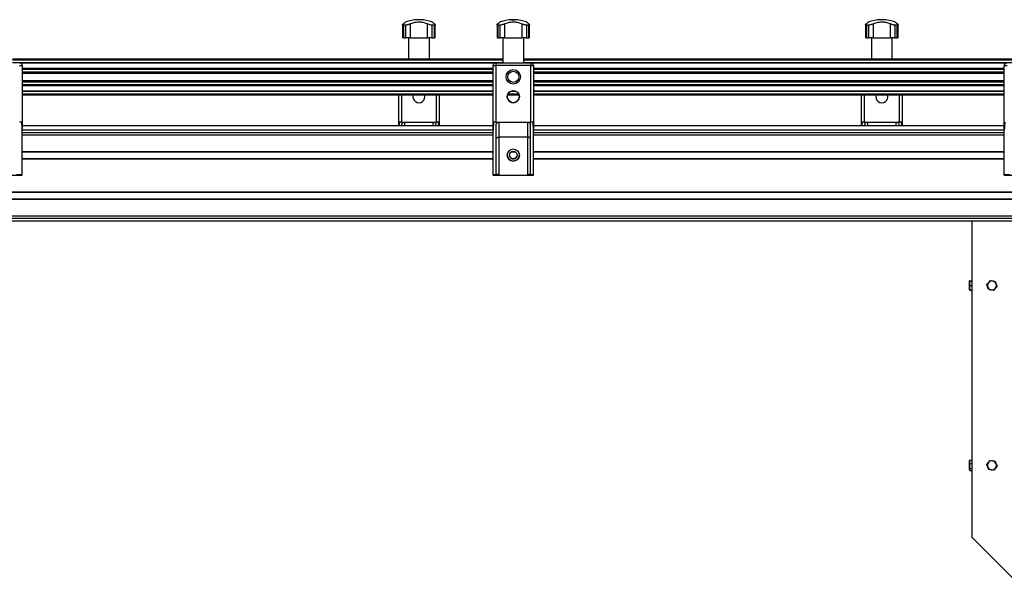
# Model space of a CAD drawing. Header units: millimetres. Extents: x 0 to 420, y 0 to 297.
# Tile 15 of 21: x 140 to 195, y 216 to 248. Entities that reach past the tile are written whole.
import ezdxf

# ---------------------------------------------------------------- set-up
doc = ezdxf.new("R2010")
doc.units = ezdxf.units.MM

msp = doc.modelspace()

# ---------------------------------------------------------------- linework, layer by layer
at = {"color": 7, "linetype": 'Continuous', "lineweight": 25}
for p, q in [((161.18318, 247.23979), (161.18318, 246.51829)), ((161.36292, 247.21685), (161.23048, 247.21685)), ((161.23048, 247.21685), (161.23048, 246.51829)), ((161.36292, 246.51829), (161.36292, 247.21685)), ((161.60321, 247.28442), (161.60321, 246.51829)), ((162.00179, 247.51829), (162.00179, 247.51658)), ((162.08943, 247.51829), (162.00179, 247.51829)), ((162.08943, 247.51658), (162.00179, 247.51658)), ((162.17707, 247.51829), (162.08943, 247.51829)), ((162.17707, 247.51658), (162.08943, 247.51658)), ((162.17707, 247.51658), (162.17707, 247.51829)), ((162.57565, 246.51829), (162.57565, 247.28442)), ((162.94838, 247.21685), (162.81595, 247.21685)), ((162.81595, 247.21685), (162.81595, 246.51829)), ((162.94838, 246.51829), (162.94838, 247.21685)), ((162.99568, 246.51829), (162.99568, 247.24019)), ((166.43318, 247.23978), (166.43318, 246.51829)), ((166.61292, 247.21685), (166.48048, 247.21685)), ((166.48048, 247.21685), (166.48048, 246.51829)), ((166.61292, 246.51829), (166.61292, 247.21685)), ((166.85321, 247.28442), (166.85321, 246.51829)), ((167.25179, 247.5183), (167.25179, 247.51829)), ((167.25179, 247.51829), (167.25179, 247.51658)), ((167.42707, 247.51829), (167.42707, 247.5183)), ((167.42707, 247.51658), (167.42707, 247.51829)), ((167.82565, 246.51829), (167.82565, 247.28442)), ((168.19838, 247.21685), (168.06595, 247.21685)), ((168.06595, 247.21685), (168.06595, 246.51829)), ((168.19838, 246.51829), (168.19838, 247.21685)), ((168.24568, 246.51829), (168.24568, 247.24019)), ((186.93318, 247.23979), (186.93318, 246.51829)), ((187.11292, 247.21685), (186.98048, 247.21685)), ((186.98048, 247.21685), (186.98048, 246.51829)), ((187.11292, 246.51829), (187.11292, 247.21685)), ((187.35321, 247.28442), (187.35321, 246.51829)), ((187.75179, 247.51829), (187.75179, 247.51658)), ((187.83943, 247.51829), (187.75179, 247.51829)), ((187.83943, 247.51658), (187.75179, 247.51658)), ((187.92707, 247.51829), (187.83943, 247.51829)), ((187.92707, 247.51658), (187.83943, 247.51658)), ((187.92707, 247.51658), (187.92707, 247.51829)), ((188.32565, 246.51829), (188.32565, 247.28442)), ((188.69838, 247.21685), (188.56595, 247.21685)), ((188.56595, 247.21685), (188.56595, 246.51829)), ((188.69838, 246.51829), (188.69838, 247.21685)), ((188.74568, 246.51829), (188.74568, 247.24019)), ((161.23048, 246.51829), (161.18318, 246.51829)), ((161.23048, 246.51829), (161.36292, 246.51829)), ((161.60321, 246.51829), (161.36292, 246.51829)), ((161.50735, 246.51829), (161.50735, 245.34329)), ((161.60321, 246.51829), (162.57565, 246.51829)), ((162.81595, 246.51829), (162.57565, 246.51829)), ((162.67151, 245.34329), (162.67151, 246.51829)), ((162.81595, 246.51829), (162.94838, 246.51829)), ((162.99568, 246.51829), (162.94838, 246.51829)), ((166.48048, 246.51829), (166.61292, 246.51829)), ((166.75735, 246.51829), (166.75735, 245.11829)), ((167.92151, 245.11829), (167.92151, 246.51829)), ((168.06595, 246.51829), (168.19838, 246.51829)), ((186.98048, 246.51829), (186.93318, 246.51829)), ((186.98048, 246.51829), (187.11292, 246.51829)), ((187.35321, 246.51829), (187.11292, 246.51829)), ((187.25735, 246.51829), (187.25735, 245.34329)), ((187.35321, 246.51829), (188.32565, 246.51829)), ((188.56595, 246.51829), (188.32565, 246.51829)), ((188.42151, 245.34329), (188.42151, 246.51829)), ((188.56595, 246.51829), (188.69838, 246.51829)), ((188.74568, 246.51829), (188.69838, 246.51829)), ((139.48401, 245.34329), (166.75735, 245.34329)), ((139.48401, 245.29329), (166.75735, 245.29329)), ((139.48401, 245.14329), (166.75735, 245.14329)), ((139.88915, 245.11779), (166.35221, 245.11779)), ((140.02693, 244.96829), (140.02693, 241.40463)), ((140.02693, 244.96829), (140.02693, 244.96829)), ((140.02693, 244.82328), (166.21443, 244.82328)), ((166.21443, 241.40463), (166.21443, 244.96829)), ((166.21443, 244.96829), (166.21443, 244.96829)), ((166.36443, 245.11829), (168.31443, 245.11829)), ((166.36443, 245.11829), (166.36443, 244.96829)), ((166.36443, 245.11829), (166.36443, 245.11829)), ((166.75735, 245.11829), (166.36443, 245.11829)), ((168.31443, 244.96829), (166.36443, 244.96829)), ((166.36443, 244.96829), (166.36443, 241.8288)), ((167.92151, 245.34329), (195.19485, 245.34329)), ((167.92151, 245.29329), (195.19485, 245.29329)), ((167.92151, 245.14329), (195.19485, 245.14329)), ((168.31443, 245.11829), (167.92151, 245.11829)), ((168.31443, 245.11829), (168.31443, 244.96829)), ((168.31443, 245.11829), (168.31443, 245.11829)), ((168.31443, 241.8288), (168.31443, 244.96829)), ((168.32665, 245.11779), (194.78971, 245.11779)), ((168.46443, 244.96829), (168.46443, 241.40463)), ((168.46443, 244.96829), (168.46443, 244.96829)), ((168.46443, 244.82328), (194.65193, 244.82328)), ((194.65193, 241.40463), (194.65193, 244.96829)), ((194.65193, 244.96829), (194.65193, 244.96829)), ((140.02693, 244.76527), (166.21443, 244.76527)), ((140.02693, 244.61584), (166.21443, 244.61584)), ((140.02693, 244.54829), (166.21443, 244.54829)), ((168.46443, 244.76527), (194.65193, 244.76527)), ((168.46443, 244.61584), (194.65193, 244.61584)), ((168.46443, 244.54829), (194.65193, 244.54829)), ((140.02693, 244.13829), (166.21443, 244.13829)), ((140.02693, 244.07074), (166.21443, 244.07074)), ((140.02693, 243.92131), (166.21443, 243.92131)), ((140.02693, 243.8633), (166.21443, 243.8633)), ((168.46443, 244.13829), (194.65193, 244.13829)), ((168.46443, 244.07074), (194.65193, 244.07074)), ((168.46443, 243.92131), (194.65193, 243.92131)), ((168.46443, 243.8633), (194.65193, 243.8633)), ((140.02693, 243.56879), (166.21443, 243.56879)), ((140.02693, 243.54329), (166.21443, 243.54329)), ((140.02693, 243.39329), (166.21443, 243.39329)), ((140.02693, 243.34329), (166.21443, 243.34329)), ((160.96443, 241.63329), (160.96443, 243.34329)), ((161.11443, 243.34329), (161.11443, 241.8288)), ((163.06443, 241.8288), (163.06443, 243.34329)), ((163.21443, 243.34329), (163.21443, 241.63329)), ((167.01709, 243.34329), (167.66178, 243.34329)), ((167.0371, 243.39329), (167.64177, 243.39329)), ((167.18482, 243.54329), (167.49404, 243.54329)), ((167.25024, 243.56879), (167.42862, 243.56879)), ((168.46443, 243.56879), (194.65193, 243.56879)), ((168.46443, 243.54329), (194.65193, 243.54329)), ((168.46443, 243.39329), (194.65193, 243.39329)), ((168.46443, 243.34329), (194.65193, 243.34329)), ((186.71443, 241.63329), (186.71443, 243.34329)), ((186.86443, 243.34329), (186.86443, 241.8288)), ((188.81443, 241.8288), (188.81443, 243.34329)), ((188.96443, 243.34329), (188.96443, 241.63329)), ((139.98874, 241.8288), (139.87693, 241.8288)), ((140.02693, 241.63329), (166.21443, 241.63329)), ((161.00263, 241.8288), (160.98019, 241.63329)), ((161.11443, 241.8288), (161.00263, 241.8288)), ((161.11443, 241.8288), (163.06443, 241.8288)), ((161.13943, 241.63329), (161.13943, 241.6788)), ((161.28943, 241.8288), (161.28943, 241.63329)), ((162.88943, 241.63329), (162.88943, 241.8288)), ((163.03943, 241.63329), (163.03943, 241.6788)), ((163.17624, 241.8288), (163.06443, 241.8288)), ((166.36443, 241.8288), (166.25263, 241.8288)), ((166.36443, 241.8288), (168.31443, 241.8288)), ((166.38943, 238.92151), (166.38943, 241.6788)), ((166.53943, 241.8288), (166.53943, 240.9954)), ((168.13943, 240.9954), (168.13943, 241.8288)), ((168.28943, 238.92151), (168.28943, 241.6788)), ((168.42624, 241.8288), (168.31443, 241.8288)), ((168.46443, 241.63329), (194.65193, 241.63329)), ((186.75263, 241.8288), (186.73019, 241.63329)), ((186.86443, 241.8288), (186.75263, 241.8288)), ((186.86443, 241.8288), (188.81443, 241.8288)), ((186.88943, 241.63329), (186.88943, 241.6788)), ((187.03943, 241.8288), (187.03943, 241.63329)), ((188.63943, 241.63329), (188.63943, 241.8288)), ((188.78943, 241.63329), (188.78943, 241.6788)), ((188.92624, 241.8288), (188.81443, 241.8288)), ((140.02693, 238.91829), (140.02693, 241.40463)), ((140.02693, 241.39329), (166.21443, 241.39329)), ((140.02693, 241.24329), (166.21443, 241.24329)), ((140.02693, 241.11829), (166.21443, 241.11829)), ((166.21443, 238.91829), (166.21443, 241.40463)), ((168.13943, 240.9954), (166.53943, 240.9954)), ((166.53943, 240.9954), (166.53943, 238.91829)), ((168.13943, 238.91829), (168.13943, 240.9954)), ((168.46443, 238.91829), (168.46443, 241.40463)), ((168.46443, 241.39329), (194.65193, 241.39329)), ((168.46443, 241.24329), (194.65193, 241.24329)), ((168.46443, 241.11829), (194.65193, 241.11829)), ((194.65193, 238.91829), (194.65193, 241.40463)), ((140.02693, 240.20079), (166.21443, 240.20079)), ((140.02693, 240.17829), (166.21443, 240.17829)), ((167.23488, 240.17829), (167.44398, 240.17829)), ((167.29361, 240.20079), (167.38526, 240.20079)), ((168.46443, 240.20079), (194.65193, 240.20079)), ((168.46443, 240.17829), (194.65193, 240.17829)), ((140.02693, 239.80829), (166.21443, 239.80829)), ((140.02693, 239.78579), (166.21443, 239.78579)), ((140.02693, 239.78579), (166.21443, 239.78579)), ((167.23488, 239.80829), (167.44398, 239.80829)), ((167.29361, 239.78579), (167.38526, 239.78579)), ((167.29361, 239.78579), (167.38526, 239.78579)), ((168.46443, 239.80829), (194.65193, 239.80829)), ((168.46443, 239.78579), (194.65193, 239.78579)), ((168.46443, 239.78579), (194.65193, 239.78579)), ((137.77693, 238.86829), (140.02693, 238.86829)), ((139.70193, 238.91829), (140.02693, 238.91829)), ((140.02693, 238.86829), (140.02693, 238.91829)), ((166.21443, 238.91829), (166.53943, 238.91829)), ((166.21443, 238.86829), (166.21443, 238.91829)), ((166.21443, 238.86829), (168.46443, 238.86829)), ((168.13943, 238.91829), (168.46443, 238.91829)), ((168.46443, 238.86829), (168.46443, 238.91829)), ((194.65193, 238.91829), (194.97693, 238.91829)), ((194.65193, 238.86829), (194.65193, 238.91829)), ((194.65193, 238.86829), (196.90193, 238.86829)), ((105.46443, 237.95079), (229.21443, 237.95079)), ((107.90664, 237.92829), (226.77222, 237.92829)), ((105.46443, 237.53579), (229.21443, 237.53579)), ((107.90664, 237.55829), (226.77222, 237.55829)), ((105.46443, 236.61829), (229.21443, 236.61829)), ((105.46443, 236.49329), (229.21443, 236.49329)), ((105.46443, 236.34329), (229.21443, 236.34329)), ((192.83943, 236.34329), (192.83943, 218.74329)), ((192.73101, 232.99527), (192.71693, 232.99327)), ((192.71693, 232.99327), (192.73101, 232.99126)), ((192.71693, 232.86527), (192.71693, 232.99327)), ((192.71693, 232.61529), (192.71693, 232.86527)), ((192.73101, 232.99527), (192.83943, 232.99527)), ((192.73101, 232.99126), (192.83943, 232.99126)), ((193.68381, 232.81098), (193.78327, 232.91558)), ((193.78327, 232.91558), (193.88274, 233.02017)), ((193.88274, 233.02017), (194.02305, 232.98632)), ((194.02305, 232.98632), (194.16337, 232.95248)), ((192.73101, 232.73928), (192.71693, 232.61529)), ((192.71693, 232.61529), (192.73101, 232.49131)), ((192.71693, 232.49332), (192.71693, 232.61529)), ((192.73101, 232.49131), (192.71693, 232.49332)), ((192.73101, 232.73928), (192.83943, 232.73928)), ((192.73101, 232.49131), (192.83943, 232.49131)), ((193.90581, 232.50026), (193.7655, 232.53411)), ((194.04612, 232.46642), (193.90581, 232.50026)), ((194.14559, 232.57101), (194.04612, 232.46642)), ((194.24506, 232.6756), (194.14559, 232.57101)), ((192.72375, 223.01202), (192.71693, 222.99329)), ((192.71693, 222.93755), (192.71693, 222.99329)), ((192.71693, 222.70414), (192.71693, 222.93755)), ((192.7263, 223.0111), (192.73101, 223.02841)), ((192.73101, 223.02841), (192.83943, 223.02841)), ((193.768, 222.89794), (193.85729, 223.01135)), ((193.85729, 223.01135), (194.00015, 222.99073)), ((194.00015, 222.99073), (194.143, 222.97011)), ((192.73101, 222.8467), (192.71693, 222.70414)), ((192.71693, 222.70414), (192.73101, 222.56159)), ((192.71693, 222.50988), (192.71693, 222.70414)), ((192.73101, 222.56159), (192.71693, 222.50988)), ((192.71693, 222.50988), (192.73101, 222.45818)), ((192.71693, 222.49329), (192.71693, 222.50988)), ((192.71693, 222.49329), (192.72375, 222.47456)), ((192.73101, 222.8467), (192.83943, 222.8467)), ((192.73101, 222.56159), (192.83943, 222.56159)), ((192.73101, 222.45818), (192.83943, 222.45818)), ((193.67872, 222.78453), (193.768, 222.89794)), ((193.92872, 222.49586), (193.78586, 222.51648)), ((194.07157, 222.47524), (193.92872, 222.49586)), ((194.16086, 222.58864), (194.07157, 222.47524)), ((194.25015, 222.70205), (194.16086, 222.58864)), ((192.83943, 218.74329), (195.33943, 216.24329))]:
    msp.add_line(p, q, dxfattribs=at)
at = {"color": 7, "linetype": 'Continuous', "lineweight": 25, "flags": 128}
for points in [[(166.71348, 247.42947), (166.69083, 247.42278), (166.61326, 247.39789)], [(167.25179, 247.51659), (167.17046, 247.51194), (167.10247, 247.50578)], [(167.33943, 247.5183), (167.37297, 247.5183), (167.4014, 247.5183), (167.4204, 247.5183), (167.42707, 247.5183), (167.4204, 247.5183), (167.4014, 247.5183), (167.37297, 247.5183), (167.33943, 247.5183), (167.30589, 247.5183), (167.27746, 247.5183), (167.25846, 247.5183), (167.25179, 247.5183), (167.25846, 247.5183), (167.27746, 247.5183), (167.30589, 247.5183), (167.33943, 247.5183)], [(167.33943, 247.51829), (167.30589, 247.51829), (167.27746, 247.51829), (167.25846, 247.51829), (167.25179, 247.51829), (167.25846, 247.51829), (167.27746, 247.51829), (167.30589, 247.51829), (167.33943, 247.51829), (167.37297, 247.51829), (167.4014, 247.51829), (167.4204, 247.51829), (167.42707, 247.51829), (167.4204, 247.51829), (167.4014, 247.51829), (167.37297, 247.51829), (167.33943, 247.51829)], [(167.33943, 247.51658), (167.30589, 247.51658), (167.27746, 247.51658), (167.25846, 247.51658), (167.25179, 247.51658), (167.25179, 247.51658)], [(167.42707, 247.51658), (167.42707, 247.51658), (167.4204, 247.51658), (167.4014, 247.51658), (167.37297, 247.51658), (167.33943, 247.51658)], [(166.48048, 246.51829), (166.46171, 246.51829), (166.44739, 246.51829), (166.43791, 246.51829), (166.4335, 246.51829), (166.43318, 246.51829)], [(166.85321, 246.51829), (166.82504, 246.51829), (166.79472, 246.51829), (166.76303, 246.51829), (166.73079, 246.51829), (166.69885, 246.51829), (166.66803, 246.51829), (166.63913, 246.51829), (166.61292, 246.51829)], [(166.85321, 246.51829), (166.96524, 246.51829), (167.08538, 246.51829), (167.21101, 246.51829), (167.33943, 246.51829), (167.46785, 246.51829), (167.59349, 246.51829), (167.71362, 246.51829), (167.82565, 246.51829)], [(168.06595, 246.51829), (168.03973, 246.51829), (168.01083, 246.51829), (167.98001, 246.51829), (167.94807, 246.51829), (167.91583, 246.51829), (167.88414, 246.51829), (167.85382, 246.51829), (167.82565, 246.51829)], [(168.24568, 246.51829), (168.24536, 246.51829), (168.24095, 246.51829), (168.23147, 246.51829), (168.21716, 246.51829), (168.19838, 246.51829)], [(139.87693, 244.96829), (139.9062, 244.96829), (139.93433, 244.96829), (139.96027, 244.96829), (139.983, 244.96829), (140.00165, 244.96829), (140.01551, 244.96829), (140.02405, 244.96829), (140.02693, 244.96829)], [(166.21443, 244.96829), (166.21731, 244.96829), (166.22585, 244.96829), (166.23971, 244.96829), (166.25837, 244.96829), (166.2811, 244.96829), (166.30703, 244.96829), (166.33517, 244.96829), (166.36443, 244.96829)], [(166.75735, 245.11829), (166.76619, 245.11829), (166.79245, 245.11829), (166.83533, 245.11829), (166.89353, 245.11829), (166.96528, 245.11829), (167.04839, 245.11829), (167.14035, 245.11829), (167.23835, 245.11829), (167.33943, 245.11829)], [(167.33943, 245.11829), (167.44051, 245.11829), (167.53852, 245.11829), (167.63047, 245.11829), (167.71359, 245.11829), (167.78533, 245.11829), (167.84353, 245.11829), (167.88641, 245.11829), (167.91267, 245.11829), (167.92151, 245.11829)], [(168.31443, 244.96829), (168.3437, 244.96829), (168.37183, 244.96829), (168.39777, 244.96829), (168.4205, 244.96829), (168.43915, 244.96829), (168.45301, 244.96829), (168.46155, 244.96829), (168.46443, 244.96829)], [(194.65193, 244.96829), (194.65481, 244.96829), (194.66335, 244.96829), (194.67721, 244.96829), (194.69587, 244.96829), (194.7186, 244.96829), (194.74453, 244.96829), (194.77267, 244.96829), (194.80193, 244.96829)], [(167.00668, 243.18688), (167.0025, 243.22367), (167.00193, 243.2433)]]:
    msp.add_lwpolyline(points, dxfattribs=at)
at = {"color": 7, "linetype": 'Continuous', "lineweight": 25}
for centre, radius in [((167.33943, 244.34329), 0.40029), ((167.33943, 244.34329), 0.3079), ((167.33943, 243.24329), 0.3375), ((167.33943, 239.99329), 0.3375), ((167.33943, 239.99329), 0.2125)]:
    msp.add_circle(centre, radius, dxfattribs=at)
for centre, radius, start, end in [((162.08943, 245.26829), 2.25, 92.232359, 108.828662), ((162.08943, 245.26829), 2.25, 71.174979, 87.767641), ((167.33943, 245.26829), 2.25, 92.232359, 108.828661), ((167.33943, 245.26829), 2.25, 71.174978, 87.767641), ((187.83943, 245.26829), 2.25, 92.232359, 108.828662), ((187.83943, 245.26829), 2.25, 71.174979, 87.767641), ((139.87693, 244.96829), 0.15, 0, 90), ((139.87693, 244.96829), 0.15, 0, 90), ((166.36443, 244.96829), 0.15, 90, 180), ((166.36443, 244.96829), 0.15, 90, 180), ((168.31443, 244.96829), 0.15, 0, 90), ((168.31443, 244.96829), 0.15, 0, 90), ((194.80193, 244.96829), 0.15, 90, 180), ((194.80193, 244.96829), 0.15, 90, 180), ((162.08943, 243.24329), 0.3375, 162.764715, 17.235285), ((187.83943, 243.24329), 0.3375, 162.764715, 17.235285), ((167.33943, 239.99329), 0.3375, 180, 0), ((167.33943, 239.99329), 0.2125, 180, 0), ((193.96443, 232.74329), 0.25, 136.438358, 196.438358), ((193.96443, 232.74329), 0.25, 76.438358, 136.438358), ((193.96443, 232.74329), 0.25, 16.438358, 76.438358), ((193.96443, 232.74329), 0.25, 316.438358, 16.438358), ((193.96443, 232.74329), 0.25, 196.438358, 256.438358), ((193.96443, 232.74329), 0.25, 256.438358, 316.438358), ((193.96443, 222.74329), 0.25, 81.786789, 141.786789), ((193.96443, 222.74329), 0.25, 21.786789, 81.786789), ((193.96443, 222.74329), 0.25, 141.786789, 201.786789), ((193.96443, 222.74329), 0.25, 201.786789, 261.786789), ((193.96443, 222.74329), 0.25, 261.786789, 321.786789), ((193.96443, 222.74329), 0.25, 321.786789, 21.786789)]:
    msp.add_arc(centre, radius, start, end, dxfattribs=at)
for points, knots in [([(161.23048, 247.21685), (161.21843, 247.21776), (161.19435, 247.21959), (161.18097, 247.23363), (161.1848, 247.2551), (161.20556, 247.27406), (161.2169, 247.28442)], [0, 0, 0, 0, 0.2331432, 0.46598224, 0.70829004, 1, 1, 1, 1]), ([(161.36345, 247.39755), (161.36268, 247.39697), (161.36099, 247.39571), (161.33863, 247.37886), (161.30166, 247.35067), (161.25932, 247.31794), (161.22816, 247.29332), (161.2169, 247.28442)], [0, 0, 0, 0, 0.192302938, 0.422914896, 0.644528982, 0.871631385, 1, 1, 1, 1]), ([(161.60321, 247.28442), (161.58237, 247.27432), (161.54064, 247.25408), (161.46768, 247.23089), (161.40579, 247.21852), (161.37481, 247.21731), (161.36292, 247.21685)], [0, 0, 0, 0, 0.28482414, 0.57045716, 0.83508046, 1, 1, 1, 1]), ([(161.60321, 247.28442), (161.63702, 247.30074), (161.70461, 247.33335), (161.82031, 247.36856), (161.94389, 247.39144), (162.06995, 247.40042), (162.19371, 247.3956), (162.31127, 247.3789), (162.42183, 247.35041), (162.50954, 247.31777), (162.55801, 247.29332), (162.57565, 247.28442)], [0, 0, 0, 0, 0.12083278, 0.2415891, 0.36294631, 0.48426201, 0.59786508, 0.71149177, 0.82362919, 0.93582121, 1, 1, 1, 1]), ([(162.81595, 247.21685), (162.79873, 247.21776), (162.76431, 247.21959), (162.70251, 247.23363), (162.63619, 247.2551), (162.59704, 247.27406), (162.57565, 247.28442)], [0, 0, 0, 0, 0.2331432, 0.46598224, 0.70829004, 1, 1, 1, 1]), ([(162.96196, 247.28442), (162.9415, 247.30054), (162.90004, 247.33319), (162.85395, 247.36843), (162.82457, 247.39069), (162.81234, 247.39986), (162.8151, 247.39779), (162.81541, 247.39755)], [0, 0, 0, 0, 0.23847854, 0.48308993, 0.72179606, 0.96836457, 1, 1, 1, 1]), ([(162.96196, 247.28442), (162.97304, 247.27432), (162.99524, 247.25408), (162.99817, 247.23089), (162.98005, 247.21852), (162.95717, 247.21731), (162.94838, 247.21685)], [0, 0, 0, 0, 0.28482414, 0.57045716, 0.83508046, 1, 1, 1, 1]), ([(166.48048, 247.21685), (166.46843, 247.21776), (166.44435, 247.21959), (166.43097, 247.23363), (166.4348, 247.2551), (166.45556, 247.27406), (166.4669, 247.28442)], [0, 0, 0, 0, 0.2331432, 0.46598224, 0.70829004, 1, 1, 1, 1]), ([(166.61345, 247.39755), (166.61268, 247.39697), (166.61099, 247.3957), (166.58863, 247.37886), (166.55166, 247.35067), (166.50932, 247.31794), (166.47816, 247.29331), (166.4669, 247.28442)], [0, 0, 0, 0, 0.19230434, 0.4229159, 0.6445296, 0.87163161, 1, 1, 1, 1]), ([(166.85321, 247.28442), (166.83237, 247.27432), (166.79064, 247.25408), (166.71768, 247.23089), (166.65579, 247.21851), (166.62481, 247.21731), (166.61292, 247.21685)], [0, 0, 0, 0, 0.28482414, 0.57045716, 0.83508046, 1, 1, 1, 1]), ([(166.85321, 247.28442), (166.88702, 247.30073), (166.95461, 247.33335), (167.07031, 247.36856), (167.19389, 247.39144), (167.31995, 247.40042), (167.44371, 247.3956), (167.56127, 247.3789), (167.67183, 247.35041), (167.75954, 247.31777), (167.80801, 247.29332), (167.82565, 247.28442)], [0, 0, 0, 0, 0.12083278, 0.2415891, 0.36294631, 0.48426201, 0.59786508, 0.71149177, 0.82362919, 0.93582121, 1, 1, 1, 1]), ([(168.06595, 247.21685), (168.04873, 247.21776), (168.01431, 247.21959), (167.95251, 247.23363), (167.88619, 247.2551), (167.84704, 247.27406), (167.82565, 247.28442)], [0, 0, 0, 0, 0.2331432, 0.46598224, 0.70829004, 1, 1, 1, 1]), ([(168.21196, 247.28442), (168.1915, 247.30054), (168.15004, 247.33319), (168.10395, 247.36843), (168.07457, 247.39069), (168.06234, 247.39986), (168.0651, 247.39778), (168.06541, 247.39755)], [0, 0, 0, 0, 0.23847812, 0.48308909, 0.7217948, 0.96836289, 1, 1, 1, 1]), ([(168.21196, 247.28442), (168.22304, 247.27432), (168.24524, 247.25408), (168.24817, 247.23089), (168.23005, 247.21851), (168.20717, 247.21731), (168.19838, 247.21685)], [0, 0, 0, 0, 0.28482414, 0.57045716, 0.83508046, 1, 1, 1, 1]), ([(186.98048, 247.21685), (186.96843, 247.21776), (186.94435, 247.21959), (186.93097, 247.23363), (186.9348, 247.2551), (186.95556, 247.27406), (186.9669, 247.28442)], [0, 0, 0, 0, 0.2331432, 0.46598224, 0.70829004, 1, 1, 1, 1]), ([(187.11345, 247.39755), (187.11268, 247.39697), (187.11099, 247.39571), (187.08863, 247.37886), (187.05166, 247.35067), (187.00932, 247.31794), (186.97816, 247.29332), (186.9669, 247.28442)], [0, 0, 0, 0, 0.19230294, 0.4229149, 0.64452898, 0.87163139, 1, 1, 1, 1]), ([(187.35321, 247.28442), (187.33237, 247.27432), (187.29064, 247.25408), (187.21768, 247.23089), (187.15579, 247.21852), (187.12481, 247.21731), (187.11292, 247.21685)], [0, 0, 0, 0, 0.28482414, 0.57045716, 0.83508046, 1, 1, 1, 1]), ([(187.35321, 247.28442), (187.38702, 247.30074), (187.45461, 247.33335), (187.57031, 247.36856), (187.69389, 247.39144), (187.81995, 247.40042), (187.94371, 247.3956), (188.06127, 247.3789), (188.17183, 247.35041), (188.25954, 247.31777), (188.30801, 247.29332), (188.32565, 247.28442)], [0, 0, 0, 0, 0.12083278, 0.2415891, 0.36294631, 0.48426201, 0.59786508, 0.71149177, 0.82362919, 0.93582121, 1, 1, 1, 1]), ([(188.56595, 247.21685), (188.54873, 247.21776), (188.51431, 247.21959), (188.45251, 247.23363), (188.38619, 247.2551), (188.34704, 247.27406), (188.32565, 247.28442)], [0, 0, 0, 0, 0.2331432, 0.46598224, 0.70829004, 1, 1, 1, 1]), ([(188.71196, 247.28442), (188.6915, 247.30054), (188.65004, 247.33319), (188.60395, 247.36843), (188.57457, 247.39069), (188.56234, 247.39986), (188.5651, 247.39779), (188.56541, 247.39755)], [0, 0, 0, 0, 0.238478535, 0.483089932, 0.721796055, 0.968364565, 1, 1, 1, 1]), ([(188.71196, 247.28442), (188.72304, 247.27432), (188.74524, 247.25408), (188.74817, 247.23089), (188.73005, 247.21852), (188.70717, 247.21731), (188.69838, 247.21685)], [0, 0, 0, 0, 0.28482414, 0.57045716, 0.83508046, 1, 1, 1, 1]), ([(167.00611, 243.24306), (167.00496, 243.23061), (167.00035, 243.18076), (167.03082, 243.09506), (167.09472, 243.00114), (167.18933, 242.93377), (167.30028, 242.90158), (167.41475, 242.90789), (167.51965, 242.95071), (167.60644, 243.02575), (167.65994, 243.1255), (167.683, 243.2037), (167.67663, 243.2423), (167.67648, 243.24322)], [0, 0, 0, 0, 0.03527211, 0.14128953, 0.2484701, 0.35682214, 0.46451568, 0.57017073, 0.67496647, 0.78113879, 0.88917876, 0.9973724, 1, 1, 1, 1]), ([(140.02693, 241.40463), (140.02267, 241.50136), (140.01646, 241.64209), (139.99534, 241.78432), (139.98874, 241.8288)], [0, 0, 0, 0, 0.68726798, 1, 1, 1, 1]), ([(161.13943, 241.6788), (161.14112, 241.69587), (161.14451, 241.73), (161.17109, 241.77553), (161.21009, 241.80941), (161.25208, 241.82651), (161.27918, 241.82817), (161.28943, 241.8288)], [0, 0, 0, 0, 0.21993775, 0.43998911, 0.65706839, 0.87031767, 1, 1, 1, 1]), ([(162.88943, 241.8288), (162.9061, 241.82718), (162.93944, 241.82393), (162.98394, 241.79868), (163.01781, 241.76148), (163.03659, 241.71921), (163.03859, 241.69072), (163.03943, 241.6788)], [0, 0, 0, 0, 0.21020855, 0.42037916, 0.63166541, 0.84588019, 1, 1, 1, 1]), ([(163.19883, 241.63329), (163.19765, 241.65401), (163.19396, 241.71879), (163.18341, 241.78426), (163.17624, 241.8288)], [0, 0, 0, 0, 0.31975709, 1, 1, 1, 1]), ([(166.25263, 241.8288), (166.2388, 241.73116), (166.21864, 241.58887), (166.21544, 241.44864), (166.21443, 241.40463)], [0, 0, 0, 0, 0.68614256, 1, 1, 1, 1]), ([(166.38943, 241.6788), (166.39112, 241.69586), (166.39451, 241.73), (166.42109, 241.77553), (166.46009, 241.80941), (166.50208, 241.82651), (166.52918, 241.82817), (166.53943, 241.8288)], [0, 0, 0, 0, 0.21993775, 0.43998911, 0.65706839, 0.87031767, 1, 1, 1, 1]), ([(168.13943, 241.8288), (168.1561, 241.82718), (168.18944, 241.82393), (168.23394, 241.79868), (168.26781, 241.76148), (168.28659, 241.71921), (168.28859, 241.69072), (168.28943, 241.6788)], [0, 0, 0, 0, 0.21020855, 0.42037916, 0.63166541, 0.84588019, 1, 1, 1, 1]), ([(168.46443, 241.40463), (168.46017, 241.50136), (168.45396, 241.64209), (168.43284, 241.78432), (168.42624, 241.8288)], [0, 0, 0, 0, 0.68726798, 1, 1, 1, 1]), ([(186.88943, 241.6788), (186.89112, 241.69587), (186.89451, 241.73), (186.92109, 241.77553), (186.96009, 241.80941), (187.00208, 241.82651), (187.02918, 241.82817), (187.03943, 241.8288)], [0, 0, 0, 0, 0.21993775, 0.43998911, 0.65706839, 0.87031767, 1, 1, 1, 1]), ([(188.63943, 241.8288), (188.6561, 241.82718), (188.68944, 241.82393), (188.73394, 241.79868), (188.76781, 241.76148), (188.78659, 241.71921), (188.78859, 241.69072), (188.78943, 241.6788)], [0, 0, 0, 0, 0.21020855, 0.42037916, 0.63166541, 0.84588019, 1, 1, 1, 1]), ([(188.94883, 241.63329), (188.94765, 241.65401), (188.94396, 241.71879), (188.93341, 241.78426), (188.92624, 241.8288)], [0, 0, 0, 0, 0.31975709, 1, 1, 1, 1]), ([(194.69013, 241.8288), (194.6763, 241.73116), (194.65614, 241.58887), (194.65294, 241.44864), (194.65193, 241.40463)], [0, 0, 0, 0, 0.68614256, 1, 1, 1, 1]), ([(166.38943, 240.87668), (166.38943, 240.87679), (166.38945, 240.88847), (166.39458, 240.91462), (166.41825, 240.95023), (166.45582, 240.97688), (166.49691, 240.99249), (166.52524, 240.99443), (166.53943, 240.9954)], [0, 0, 0, 0, 0.002079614, 0.214002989, 0.4760039, 0.684068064, 0.841754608, 1, 1, 1, 1]), ([(168.28943, 240.87668), (168.28943, 240.87679), (168.28942, 240.88847), (168.28428, 240.91462), (168.26061, 240.95023), (168.22305, 240.97688), (168.18196, 240.99249), (168.15362, 240.99443), (168.13943, 240.9954)], [0, 0, 0, 0, 0.002079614, 0.214002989, 0.4760039, 0.684068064, 0.841754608, 1, 1, 1, 1]), ([(166.53943, 238.91829), (166.52257, 238.91829), (166.48884, 238.91829), (166.44389, 238.91838), (166.40998, 238.91889), (166.392, 238.91995), (166.39016, 238.92106), (166.38943, 238.92151)], [0, 0, 0, 0, 0.21465102, 0.42930248, 0.64393626, 0.85850128, 1, 1, 1, 1]), ([(168.28943, 238.92151), (168.28778, 238.92086), (168.28447, 238.91956), (168.25863, 238.91865), (168.2206, 238.91832), (168.17841, 238.91829), (168.15052, 238.91829), (168.13943, 238.91829)], [0, 0, 0, 0, 0.21463845, 0.42928258, 0.64382391, 0.85841112, 1, 1, 1, 1]), ([(192.73101, 232.99126), (192.73055, 232.98906), (192.72196, 232.94753), (192.71938, 232.90528), (192.71693, 232.86527)], [0, 0, 0, 0, 0.0529743, 1, 1, 1, 1]), ([(192.71693, 232.86527), (192.71867, 232.83172), (192.72087, 232.78945), (192.72927, 232.74786), (192.73101, 232.73928)], [0, 0, 0, 0, 0.79381431, 1, 1, 1, 1]), ([(193.72465, 232.67255), (193.71168, 232.71651), (193.69798, 232.76293), (193.68452, 232.80857), (193.68381, 232.81098)], [0, 0, 0, 0, 0.9470257, 1, 1, 1, 1]), ([(194.16337, 232.95248), (194.16408, 232.95006), (194.17755, 232.90442), (194.19124, 232.858), (194.20421, 232.81404)], [0, 0, 0, 0, 0.0529743, 1, 1, 1, 1]), ([(194.20421, 232.81404), (194.21509, 232.77717), (194.22879, 232.73073), (194.24228, 232.68502), (194.24506, 232.6756)], [0, 0, 0, 0, 0.79381431, 1, 1, 1, 1]), ([(193.7655, 232.53411), (193.76272, 232.54353), (193.74923, 232.58924), (193.73553, 232.63568), (193.72465, 232.67255)], [0, 0, 0, 0, 0.20618569, 1, 1, 1, 1]), ([(192.73101, 223.02841), (192.73055, 223.02682), (192.72196, 222.99687), (192.71938, 222.9664), (192.71693, 222.93755)], [0, 0, 0, 0, 0.0529743, 1, 1, 1, 1]), ([(192.71693, 222.93755), (192.71867, 222.91336), (192.72087, 222.88288), (192.72927, 222.85288), (192.73101, 222.8467)], [0, 0, 0, 0, 0.79381431, 1, 1, 1, 1]), ([(194.143, 222.97011), (194.14394, 222.96777), (194.1616, 222.92358), (194.17956, 222.87864), (194.19657, 222.83608)], [0, 0, 0, 0, 0.0529743, 1, 1, 1, 1]), ([(193.73229, 222.6505), (193.71528, 222.69306), (193.69731, 222.73801), (193.67965, 222.78219), (193.67872, 222.78453)], [0, 0, 0, 0, 0.9470257, 1, 1, 1, 1]), ([(193.78586, 222.51648), (193.78221, 222.5256), (193.76453, 222.56985), (193.74655, 222.61481), (193.73229, 222.6505)], [0, 0, 0, 0, 0.206185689, 1, 1, 1, 1]), ([(194.19657, 222.83608), (194.21084, 222.80039), (194.22881, 222.75543), (194.2465, 222.71118), (194.25015, 222.70205)], [0, 0, 0, 0, 0.793814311, 1, 1, 1, 1])]:
    msp.add_open_spline(points, degree=3, knots=knots, dxfattribs=at)

doc.saveas('drawing.dxf')
